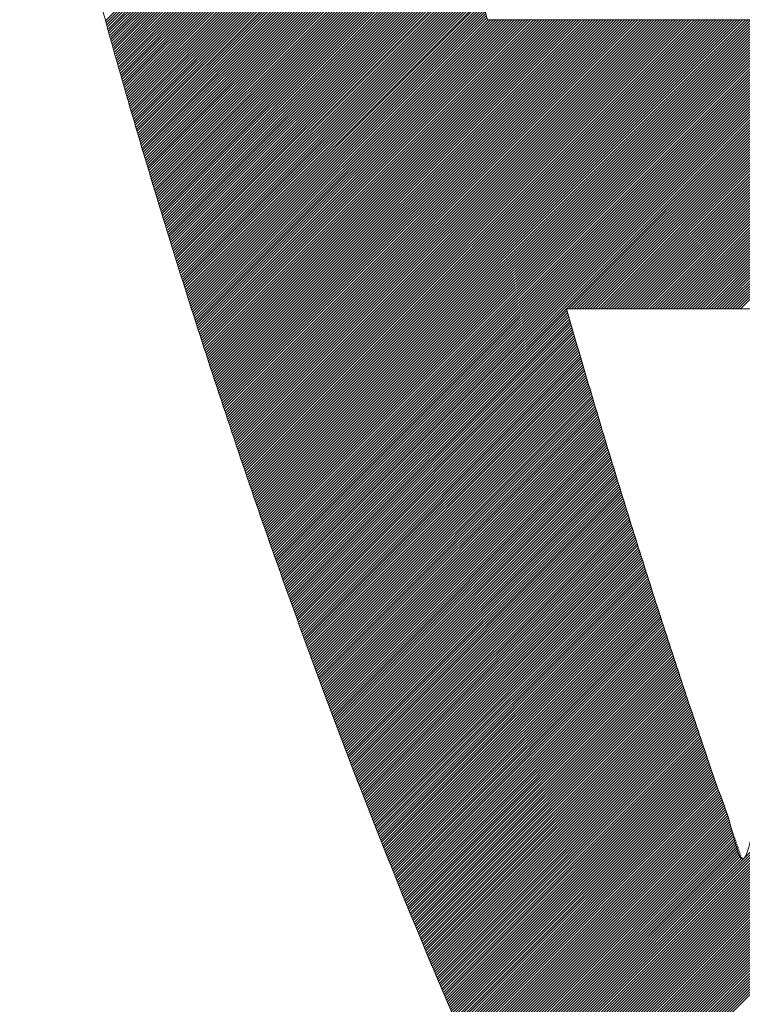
# Model space of a CAD drawing. Header units: millimetres. Extents: x 0 to 1300, y 0 to 891.
# Tile 83 of 146: x 194.86 to 197.26, y 598.33 to 601.6. Entities that reach past the tile are written whole.
import ezdxf

# ---------------------------------------------------------------- set-up
doc = ezdxf.new("R2010")
doc.units = ezdxf.units.MM
doc.header["$LTSCALE"] = 0.545669
doc.layers.add('NoLayerName_001', color=7, linetype='Continuous')
doc.layers.add('NoLayerName_002', color=7, linetype='Continuous')

# ---------------------------------------------------------------- blocks, each defined once
blk = doc.blocks.new('JZB_0012')
at = {"layer": 'NoLayerName_002', "color": 7, "linetype": 'Continuous', "lineweight": 25}
for p, q in [((24.4487, 4.8402), (23.6464, 4.038)), ((24.4576, 4.8402), (23.6484, 4.031)), ((24.4665, 4.8402), (23.6504, 4.0241)), ((24.4754, 4.8402), (23.6523, 4.0171)), ((24.4843, 4.8402), (23.6543, 4.0102)), ((24.4932, 4.8402), (23.6563, 4.0032)), ((24.5021, 4.8402), (23.6582, 3.9963)), ((24.5111, 4.8402), (23.6602, 3.9893)), ((24.52, 4.8402), (23.6621, 3.9824)), ((24.5289, 4.8402), (23.6641, 3.9754)), ((24.5378, 4.8402), (23.6661, 3.9685)), ((24.5467, 4.8402), (23.668, 3.9615)), ((24.5556, 4.8402), (23.67, 3.9546)), ((24.5645, 4.8402), (23.6719, 3.9477)), ((24.5734, 4.8402), (23.6739, 3.9407)), ((24.5823, 4.8402), (23.6759, 3.9338)), ((24.5912, 4.8402), (23.6778, 3.9268)), ((24.6001, 4.8402), (23.6798, 3.9199)), ((24.609, 4.8402), (23.6817, 3.9129)), ((24.618, 4.8402), (23.6837, 3.906)), ((24.6269, 4.8402), (23.6857, 3.899)), ((24.6358, 4.8402), (23.6876, 3.8921)), ((24.6447, 4.8402), (23.6896, 3.8851)), ((24.6536, 4.8402), (23.6916, 3.8782)), ((24.6625, 4.8402), (23.6935, 3.8712)), ((24.6714, 4.8402), (23.6955, 3.8643)), ((24.6803, 4.8402), (23.6974, 3.8573)), ((24.6892, 4.8402), (23.6994, 3.8504)), ((24.6981, 4.8402), (23.7014, 3.8434)), ((24.707, 4.8402), (23.7033, 3.8365)), ((24.7159, 4.8402), (23.7053, 3.8295)), ((27.4152, 4.8402), (25.6551, 3.0801)), ((27.4241, 4.8402), (25.664, 3.0801)), ((27.433, 4.8402), (25.6729, 3.0801)), ((27.4419, 4.8402), (25.6818, 3.0801)), ((27.4508, 4.8402), (25.6907, 3.0801)), ((27.4597, 4.8402), (25.6996, 3.0801)), ((27.4687, 4.8402), (25.7085, 3.0801)), ((27.4776, 4.8402), (25.7174, 3.0801)), ((27.4865, 4.8402), (25.7263, 3.0801)), ((27.4954, 4.8402), (25.7352, 3.0801)), ((27.5043, 4.8402), (25.7441, 3.0801)), ((27.5132, 4.8402), (25.7531, 3.0801)), ((24.7207, 4.8361), (23.7072, 3.8226)), ((24.7224, 4.8289), (23.7092, 3.8157)), ((24.7241, 4.8216), (23.7112, 3.8087)), ((24.7258, 4.8144), (23.7131, 3.8018)), ((24.7275, 4.8072), (23.7151, 3.7948)), ((24.7291, 4.8), (23.717, 3.7879)), ((24.7308, 4.7927), (23.719, 3.7809)), ((24.7325, 4.7855), (23.721, 3.774)), ((24.7342, 4.7783), (23.7229, 3.767)), ((24.7358, 4.771), (23.7249, 3.7601)), ((24.7375, 4.7638), (23.7269, 3.7531)), ((24.7392, 4.7566), (23.7288, 3.7462)), ((24.7409, 4.7493), (23.7308, 3.7392)), ((24.7426, 4.7421), (23.7327, 3.7323)), ((24.7442, 4.7349), (23.7347, 3.7253)), ((24.7459, 4.7276), (23.7367, 3.7184)), ((24.7476, 4.7204), (23.7386, 3.7114)), ((24.7493, 4.7132), (23.7406, 3.7045)), ((24.7509, 4.706), (23.7425, 3.6975)), ((24.7526, 4.6987), (23.7445, 3.6906)), ((24.7543, 4.6915), (23.7465, 3.6837)), ((24.756, 4.6843), (23.7484, 3.6767)), ((24.7577, 4.677), (23.7504, 3.6698)), ((24.7593, 4.6698), (23.7523, 3.6628)), ((24.761, 4.6626), (23.7543, 3.6559)), ((24.7627, 4.6553), (23.7563, 3.6489)), ((24.7644, 4.6481), (23.7582, 3.642)), ((24.766, 4.6409), (23.7602, 3.635)), ((24.7677, 4.6336), (23.7622, 3.6281)), ((24.7694, 4.6264), (23.7641, 3.6211)), ((24.7711, 4.6192), (23.7661, 3.6142)), ((24.7728, 4.612), (23.768, 3.6072)), ((24.7744, 4.6047), (23.77, 3.6003)), ((24.7761, 4.5975), (23.7721, 3.5935)), ((24.7778, 4.5903), (23.7742, 3.5867)), ((24.7795, 4.583), (23.7763, 3.5799)), ((24.7811, 4.5758), (23.7785, 3.5731)), ((24.7828, 4.5686), (23.7806, 3.5663)), ((24.7845, 4.5613), (23.7827, 3.5595)), ((24.7862, 4.5541), (23.7848, 3.5527)), ((24.7879, 4.5469), (23.7869, 3.5459)), ((24.7895, 4.5396), (23.789, 3.5391)), ((24.7912, 4.5324), (23.7911, 3.5323)), ((24.7929, 4.5252), (23.7932, 3.5255)), ((24.7946, 4.518), (23.7954, 3.5187)), ((24.7962, 4.5107), (23.7975, 3.5119)), ((24.7979, 4.5035), (23.7996, 3.5051)), ((24.7996, 4.4963), (23.8017, 3.4984)), ((24.8013, 4.489), (23.8038, 3.4916)), ((24.803, 4.4818), (23.8059, 3.4848)), ((24.8046, 4.4746), (23.808, 3.478)), ((24.8063, 4.4673), (23.8101, 3.4712)), ((24.808, 4.4601), (23.8123, 3.4644)), ((24.8097, 4.4529), (23.8144, 3.4576)), ((24.8114, 4.4457), (23.8165, 3.4508)), ((24.8132, 4.4386), (23.8186, 3.444)), ((24.815, 4.4315), (23.8207, 3.4372)), ((24.8168, 4.4243), (23.8228, 3.4304)), ((24.8185, 4.4172), (23.8249, 3.4236)), ((24.8203, 4.4101), (23.827, 3.4168)), ((24.8221, 4.403), (23.8292, 3.41)), ((24.8239, 4.3958), (23.8313, 3.4032)), ((24.8257, 4.3887), (23.8334, 3.3964)), ((24.8274, 4.3816), (23.8355, 3.3896)), ((24.8292, 4.3744), (23.8376, 3.3828)), ((24.831, 4.3673), (23.8397, 3.376)), ((24.8328, 4.3602), (23.8418, 3.3692)), ((24.8346, 4.353), (23.8439, 3.3624)), ((24.8363, 4.3459), (23.8461, 3.3556)), ((24.8381, 4.3388), (23.8482, 3.3488)), ((24.8399, 4.3317), (23.8503, 3.342)), ((24.8417, 4.3245), (23.8524, 3.3352)), ((24.8434, 4.3174), (23.8545, 3.3285)), ((24.8452, 4.3103), (23.8566, 3.3217)), ((24.847, 4.3031), (23.8587, 3.3149)), ((24.8488, 4.296), (23.8608, 3.3081)), ((24.8506, 4.2889), (23.8629, 3.3013)), ((24.8523, 4.2818), (23.8651, 3.2945)), ((24.8541, 4.2746), (23.8672, 3.2877)), ((24.8559, 4.2675), (23.8693, 3.2809)), ((24.8577, 4.2604), (23.8714, 3.2741)), ((24.8595, 4.2532), (23.8735, 3.2673)), ((24.8612, 4.2461), (23.8756, 3.2605)), ((24.863, 4.239), (23.8777, 3.2537)), ((24.8648, 4.2318), (23.8798, 3.2469)), ((24.8666, 4.2247), (23.882, 3.2401)), ((24.8684, 4.2176), (23.8841, 3.2333)), ((24.8701, 4.2105), (23.8862, 3.2265)), ((24.8719, 4.2033), (23.8883, 3.2197)), ((24.8737, 4.1962), (23.8904, 3.2129)), ((24.8755, 4.1891), (23.8925, 3.2061)), ((24.8772, 4.1819), (23.8946, 3.1993)), ((24.879, 4.1748), (23.8967, 3.1925)), ((24.8808, 4.1677), (23.8989, 3.1857)), ((24.8826, 4.1605), (23.901, 3.1789)), ((24.8844, 4.1534), (23.9031, 3.1721)), ((24.8861, 4.1463), (23.9052, 3.1653)), ((24.8879, 4.1392), (23.9073, 3.1585)), ((24.8897, 4.132), (23.9094, 3.1518)), ((24.8915, 4.1249), (23.9115, 3.145)), ((24.8933, 4.1178), (23.9136, 3.1382)), ((24.895, 4.1106), (23.9158, 3.1314)), ((24.8968, 4.1035), (23.9179, 3.1246)), ((24.8986, 4.0964), (23.92, 3.1178)), ((24.9004, 4.0892), (23.9221, 3.111)), ((24.9021, 4.0821), (23.9242, 3.1042)), ((24.9039, 4.075), (23.9263, 3.0974)), ((24.9057, 4.0679), (23.9284, 3.0906)), ((24.9075, 4.0607), (23.9305, 3.0838)), ((24.9093, 4.0536), (23.9327, 3.077)), ((24.911, 4.0465), (23.9348, 3.0702)), ((24.9137, 4.0402), (23.9369, 3.0634)), ((24.9226, 4.0402), (23.939, 3.0566)), ((24.9315, 4.0402), (23.9411, 3.0498)), ((24.9404, 4.0402), (23.9432, 3.043)), ((24.9493, 4.0402), (23.9453, 3.0362)), ((24.9582, 4.0402), (23.9474, 3.0294)), ((24.9671, 4.0402), (23.9496, 3.0226)), ((24.976, 4.0402), (23.9517, 3.0158)), ((24.9849, 4.0402), (23.9538, 3.009)), ((24.9938, 4.0402), (23.9559, 3.0022)), ((25.0027, 4.0402), (23.958, 2.9954)), ((25.0116, 4.0402), (23.9601, 2.9886)), ((25.0206, 4.0402), (23.9622, 2.9818)), ((25.0295, 4.0402), (23.9643, 2.9751)), ((25.0384, 4.0402), (23.9665, 2.9683)), ((25.0473, 4.0402), (23.9686, 2.9615)), ((25.0562, 4.0402), (23.9707, 2.9547)), ((25.0651, 4.0402), (23.9729, 2.948)), ((25.074, 4.0402), (23.9751, 2.9413)), ((25.0829, 4.0402), (23.9774, 2.9346)), ((25.0918, 4.0402), (23.9796, 2.928)), ((25.1007, 4.0402), (23.9819, 2.9213)), ((25.1096, 4.0402), (23.9841, 2.9147)), ((25.1186, 4.0402), (23.9864, 2.908)), ((25.1275, 4.0402), (23.9886, 2.9013)), ((25.1364, 4.0402), (23.9909, 2.8947)), ((25.1453, 4.0402), (23.9931, 2.888)), ((25.1542, 4.0402), (23.9954, 2.8814)), ((25.1631, 4.0402), (23.9976, 2.8747)), ((25.172, 4.0402), (23.9999, 2.868)), ((25.1809, 4.0402), (24.0021, 2.8614)), ((25.1898, 4.0402), (24.0044, 2.8547)), ((25.1987, 4.0402), (24.0066, 2.8481)), ((25.2076, 4.0402), (24.0088, 2.8414)), ((25.2165, 4.0402), (24.0111, 2.8347)), ((25.2255, 4.0402), (24.0133, 2.8281)), ((25.2344, 4.0402), (24.0156, 2.8214)), ((25.2433, 4.0402), (24.0178, 2.8148)), ((25.2522, 4.0402), (24.0201, 2.8081)), ((25.2611, 4.0402), (24.0223, 2.8014)), ((25.27, 4.0402), (24.0246, 2.7948)), ((25.2789, 4.0402), (24.0268, 2.7881)), ((25.2878, 4.0402), (24.0291, 2.7814)), ((25.2967, 4.0402), (24.0313, 2.7748)), ((25.3056, 4.0402), (24.0336, 2.7681)), ((25.3145, 4.0402), (24.0358, 2.7615)), ((25.3234, 4.0402), (24.0381, 2.7548)), ((25.3324, 4.0402), (24.0403, 2.7481)), ((25.3413, 4.0402), (24.0426, 2.7415)), ((25.3502, 4.0402), (24.0448, 2.7348)), ((25.3591, 4.0402), (24.0471, 2.7282)), ((25.368, 4.0402), (24.0493, 2.7215)), ((25.3769, 4.0402), (24.0516, 2.7148)), ((25.3858, 4.0402), (24.0538, 2.7082)), ((25.3947, 4.0402), (24.0561, 2.7015)), ((25.4036, 4.0402), (24.0583, 2.6949)), ((25.4125, 4.0402), (24.0606, 2.6882)), ((25.4214, 4.0402), (24.0628, 2.6815)), ((25.4303, 4.0402), (24.0651, 2.6749)), ((25.4393, 4.0402), (24.0673, 2.6682)), ((25.4482, 4.0402), (24.0695, 2.6616)), ((25.4571, 4.0402), (24.0718, 2.6549)), ((25.466, 4.0402), (24.074, 2.6482)), ((25.4749, 4.0402), (24.0763, 2.6416)), ((25.4838, 4.0402), (24.0785, 2.6349)), ((25.4927, 4.0402), (24.0808, 2.6283)), ((25.5016, 4.0402), (24.083, 2.6216)), ((25.5105, 4.0402), (24.0853, 2.6149)), ((25.5194, 4.0402), (24.0875, 2.6083)), ((25.5283, 4.0402), (24.0898, 2.6016)), ((25.5372, 4.0402), (24.092, 2.595)), ((25.5462, 4.0402), (24.0943, 2.5883)), ((25.5551, 4.0402), (24.0965, 2.5816)), ((25.564, 4.0402), (24.0988, 2.575)), ((25.5729, 4.0402), (24.101, 2.5683)), ((25.5818, 4.0402), (24.1033, 2.5617)), ((25.5907, 4.0402), (24.1055, 2.555)), ((25.5996, 4.0402), (24.1078, 2.5483)), ((25.6085, 4.0402), (24.11, 2.5417)), ((25.6174, 4.0402), (24.1123, 2.535)), ((25.6263, 4.0402), (24.1145, 2.5284)), ((25.6352, 4.0402), (24.1168, 2.5217)), ((25.6441, 4.0402), (24.119, 2.515)), ((25.6531, 4.0402), (24.1213, 2.5084)), ((25.662, 4.0402), (24.1235, 2.5017)), ((25.6709, 4.0402), (24.1258, 2.4951)), ((25.6798, 4.0402), (24.128, 2.4884)), ((25.6887, 4.0402), (24.1302, 2.4817)), ((25.6976, 4.0402), (24.1325, 2.4751)), ((25.7065, 4.0402), (24.1347, 2.4684)), ((25.7154, 4.0402), (24.137, 2.4618)), ((25.7243, 4.0402), (24.1392, 2.4551)), ((25.7332, 4.0402), (24.1415, 2.4484)), ((25.7421, 4.0402), (24.1437, 2.4418)), ((25.751, 4.0402), (24.146, 2.4351)), ((25.76, 4.0402), (24.1482, 2.4285)), ((25.7689, 4.0402), (24.1505, 2.4218)), ((25.7778, 4.0402), (24.1527, 2.4151)), ((25.7867, 4.0402), (24.155, 2.4085)), ((25.7956, 4.0402), (24.1572, 2.4018)), ((25.8045, 4.0402), (24.1595, 2.3952)), ((25.8134, 4.0402), (24.1617, 2.3885)), ((25.8223, 4.0402), (24.164, 2.3818)), ((25.8312, 4.0402), (24.1662, 2.3752)), ((25.8401, 4.0402), (24.1685, 2.3685)), ((25.849, 4.0402), (24.1707, 2.3619)), ((25.858, 4.0402), (24.173, 2.3552)), ((25.8669, 4.0402), (24.1752, 2.3485)), ((25.8758, 4.0402), (24.1775, 2.3419)), ((25.8847, 4.0402), (24.1797, 2.3352)), ((25.8936, 4.0402), (24.182, 2.3286)), ((25.9025, 4.0402), (24.1842, 2.3219)), ((25.9114, 4.0402), (24.1865, 2.3152)), ((25.9203, 4.0402), (24.1887, 2.3086)), ((25.9292, 4.0402), (24.191, 2.302)), ((25.9381, 4.0402), (24.1934, 2.2954)), ((25.947, 4.0402), (24.1958, 2.2889)), ((25.9559, 4.0402), (24.1982, 2.2824)), ((25.9649, 4.0402), (24.2005, 2.2759)), ((25.9738, 4.0402), (24.2029, 2.2693)), ((25.9827, 4.0402), (24.2053, 2.2628)), ((25.9916, 4.0402), (24.2077, 2.2563)), ((26.0005, 4.0402), (24.21, 2.2497)), ((26.0094, 4.0402), (24.2124, 2.2432)), ((26.0183, 4.0402), (24.2148, 2.2367)), ((26.0272, 4.0402), (24.2172, 2.2302)), ((26.0361, 4.0402), (24.2196, 2.2236)), ((26.045, 4.0402), (24.2219, 2.2171)), ((26.0539, 4.0402), (24.2243, 2.2106)), ((26.0628, 4.0402), (24.2267, 2.204)), ((26.0718, 4.0402), (24.2291, 2.1975)), ((26.0807, 4.0402), (24.2315, 2.191)), ((26.0896, 4.0402), (24.2338, 2.1844)), ((26.0985, 4.0402), (24.2362, 2.1779)), ((26.1074, 4.0402), (24.2386, 2.1714)), ((26.1163, 4.0402), (24.241, 2.1649)), ((26.1252, 4.0402), (24.2434, 2.1583)), ((26.1341, 4.0402), (24.2457, 2.1518)), ((26.143, 4.0402), (25.1829, 3.0801)), ((26.1519, 4.0402), (25.1918, 3.0801)), ((26.1608, 4.0402), (25.2007, 3.0801)), ((26.1697, 4.0402), (25.2096, 3.0801)), ((26.1787, 4.0402), (25.2185, 3.0801)), ((26.1876, 4.0402), (25.2275, 3.0801)), ((26.1965, 4.0402), (25.2364, 3.0801)), ((26.2054, 4.0402), (25.2453, 3.0801)), ((26.2143, 4.0402), (25.2542, 3.0801)), ((26.2232, 4.0402), (25.2631, 3.0801)), ((26.2321, 4.0402), (25.272, 3.0801)), ((26.241, 4.0402), (25.2809, 3.0801)), ((26.2499, 4.0402), (25.2898, 3.0801)), ((26.2588, 4.0402), (25.2987, 3.0801)), ((26.2677, 4.0402), (25.3076, 3.0801)), ((26.2766, 4.0402), (25.3165, 3.0801)), ((26.2856, 4.0402), (25.3254, 3.0801)), ((26.2945, 4.0402), (25.3344, 3.0801)), ((26.3034, 4.0402), (25.3433, 3.0801)), ((26.3123, 4.0402), (25.3522, 3.0801)), ((26.3212, 4.0402), (25.3611, 3.0801)), ((26.3301, 4.0402), (25.37, 3.0801)), ((26.339, 4.0402), (25.3789, 3.0801)), ((26.3479, 4.0402), (25.3878, 3.0801)), ((26.3568, 4.0402), (25.3967, 3.0801)), ((26.3657, 4.0402), (25.4056, 3.0801)), ((26.3746, 4.0402), (25.4145, 3.0801)), ((26.3835, 4.0402), (25.4234, 3.0801)), ((26.3925, 4.0402), (25.4323, 3.0801)), ((26.4014, 4.0402), (25.4413, 3.0801)), ((26.4103, 4.0402), (25.4502, 3.0801)), ((26.4192, 4.0402), (25.4591, 3.0801)), ((26.4281, 4.0402), (25.468, 3.0801)), ((26.437, 4.0402), (25.4769, 3.0801)), ((26.4459, 4.0402), (25.4858, 3.0801)), ((26.4548, 4.0402), (25.4947, 3.0801)), ((26.4637, 4.0402), (25.5036, 3.0801)), ((26.4726, 4.0402), (25.5125, 3.0801)), ((26.4815, 4.0402), (25.5214, 3.0801)), ((26.4904, 4.0402), (25.5303, 3.0801)), ((26.4994, 4.0402), (25.5393, 3.0801)), ((26.5083, 4.0402), (25.5482, 3.0801)), ((26.5172, 4.0402), (25.5571, 3.0801)), ((26.5261, 4.0402), (25.566, 3.0801)), ((26.535, 4.0402), (25.5749, 3.0801)), ((26.5439, 4.0402), (25.5838, 3.0801)), ((26.5528, 4.0402), (25.5927, 3.0801)), ((26.5617, 4.0402), (25.6016, 3.0801)), ((26.5706, 4.0402), (25.6105, 3.0801)), ((26.5795, 4.0402), (25.6194, 3.0801)), ((26.5884, 4.0402), (25.6283, 3.0801)), ((26.5973, 4.0402), (25.6372, 3.0801)), ((26.6063, 4.0402), (25.6462, 3.0801)), ((25.1768, 3.074), (24.2481, 2.1453)), ((27.5878, 3.0796), (24.9358, 0.4276)), ((25.1788, 3.0671), (24.2505, 2.1387)), ((25.1808, 3.0602), (24.2529, 2.1322)), ((25.1828, 3.0533), (24.2553, 2.1257)), ((25.1849, 3.0464), (24.2576, 2.1192)), ((27.5837, 3.0667), (24.9386, 0.4215)), ((27.5797, 3.0538), (24.9414, 0.4154)), ((27.5757, 3.0409), (24.9442, 0.4093)), ((25.1869, 3.0395), (24.26, 2.1126)), ((25.1889, 3.0326), (24.2624, 2.1061)), ((25.1909, 3.0257), (24.2648, 2.0996)), ((25.1929, 3.0188), (24.2672, 2.093)), ((25.1949, 3.0119), (24.2695, 2.0865)), ((27.5717, 3.0279), (24.947, 0.4032)), ((27.5677, 3.015), (24.9498, 0.3971)), ((25.1969, 3.005), (24.2719, 2.08)), ((25.1989, 2.9981), (24.2743, 2.0735)), ((25.201, 2.9912), (24.2767, 2.0669)), ((25.203, 2.9843), (24.279, 2.0604)), ((25.205, 2.9774), (24.2814, 2.0539)), ((27.5636, 3.0021), (24.9526, 0.391)), ((27.5596, 2.9892), (24.9554, 0.3849)), ((27.5556, 2.9762), (24.9582, 0.3788)), ((25.207, 2.9705), (24.2838, 2.0473)), ((25.209, 2.9637), (24.2862, 2.0408)), ((25.2111, 2.9568), (24.2886, 2.0343)), ((25.2131, 2.9499), (24.2909, 2.0278)), ((25.2151, 2.943), (24.2933, 2.0212)), ((27.5516, 2.9633), (24.961, 0.3727)), ((27.5475, 2.9503), (24.9638, 0.3666)), ((25.2171, 2.9361), (24.2957, 2.0147)), ((25.2191, 2.9292), (24.2981, 2.0082)), ((25.2212, 2.9223), (24.3005, 2.0016)), ((25.2232, 2.9154), (24.3028, 1.9951)), ((27.543, 2.9368), (24.9666, 0.3605)), ((27.5384, 2.9234), (24.9694, 0.3544)), ((27.5339, 2.91), (24.9722, 0.3483)), ((25.2252, 2.9086), (24.3052, 1.9886)), ((25.2272, 2.9017), (24.3076, 1.982)), ((25.2292, 2.8948), (24.31, 1.9755)), ((25.2313, 2.8879), (24.3124, 1.969)), ((25.2333, 2.881), (24.3147, 1.9625)), ((27.5293, 2.8965), (24.975, 0.3422)), ((27.5248, 2.8831), (24.9778, 0.3361)), ((25.2353, 2.8741), (24.3171, 1.9559)), ((25.2373, 2.8672), (24.3195, 1.9494)), ((25.2393, 2.8603), (24.3219, 1.9429)), ((25.2414, 2.8535), (24.3243, 1.9363)), ((25.2434, 2.8466), (24.3266, 1.9298)), ((27.5203, 2.8696), (24.9806, 0.33)), ((27.5157, 2.8562), (24.9834, 0.3239)), ((25.2455, 2.8397), (24.329, 1.9233)), ((25.2475, 2.8329), (24.3314, 1.9168)), ((25.2496, 2.826), (24.3338, 1.9102)), ((25.2517, 2.8192), (24.3362, 1.9037)), ((25.2537, 2.8124), (24.3385, 1.8972)), ((27.5112, 2.8427), (24.9862, 0.3178)), ((27.5066, 2.8293), (24.989, 0.3117)), ((27.5021, 2.8158), (24.9919, 0.3056)), ((25.2558, 2.8055), (24.3409, 1.8906)), ((25.2579, 2.7987), (24.3433, 1.8841)), ((25.2599, 2.7918), (24.3457, 1.8776)), ((25.262, 2.785), (24.348, 1.8711)), ((27.4976, 2.8024), (24.9947, 0.2995)), ((27.493, 2.7889), (24.9975, 0.2934)), ((25.264, 2.7781), (24.3504, 1.8645)), ((25.2661, 2.7713), (24.3528, 1.858)), ((25.2682, 2.7645), (24.3552, 1.8515)), ((25.2702, 2.7576), (24.3576, 1.8449)), ((25.2723, 2.7508), (24.3599, 1.8384)), ((27.4885, 2.7755), (25.0003, 0.2873)), ((27.4839, 2.762), (25.0031, 0.2812)), ((27.4794, 2.7486), (25.0059, 0.275)), ((25.2744, 2.7439), (24.3623, 1.8319)), ((25.2764, 2.7371), (24.3647, 1.8254)), ((25.2785, 2.7302), (24.3671, 1.8188)), ((25.2806, 2.7234), (24.3695, 1.8123)), ((25.2826, 2.7166), (24.3718, 1.8058)), ((27.4749, 2.7351), (25.0088, 0.269)), ((27.4703, 2.7217), (25.0117, 0.263)), ((25.2847, 2.7097), (24.3742, 1.7992)), ((25.2868, 2.7029), (24.3766, 1.7927)), ((25.2888, 2.696), (24.379, 1.7862)), ((25.2909, 2.6892), (24.3814, 1.7796)), ((25.293, 2.6823), (24.3837, 1.7731)), ((27.4658, 2.7082), (25.0146, 0.257)), ((27.4612, 2.6948), (25.0175, 0.251)), ((27.4567, 2.6813), (25.0204, 0.245)), ((25.295, 2.6755), (24.3861, 1.7666)), ((25.2971, 2.6687), (24.3885, 1.7601)), ((25.2992, 2.6618), (24.3909, 1.7535)), ((25.3012, 2.655), (24.3933, 1.747)), ((25.3033, 2.6481), (24.3956, 1.7405)), ((27.4522, 2.6679), (25.0233, 0.2391)), ((27.4476, 2.6544), (25.0262, 0.2331)), ((25.3054, 2.6413), (24.398, 1.7339)), ((25.3074, 2.6344), (24.4004, 1.7274)), ((25.3095, 2.6276), (24.4028, 1.7209)), ((25.3116, 2.6208), (24.4052, 1.7144)), ((27.4431, 2.641), (25.0292, 0.2271)), ((27.4385, 2.6275), (25.0321, 0.2211)), ((25.3136, 2.6139), (24.4075, 1.7078)), ((25.3157, 2.6071), (24.4099, 1.7013)), ((25.3178, 2.6002), (24.4123, 1.6948)), ((25.3198, 2.5934), (24.4147, 1.6882)), ((25.3219, 2.5865), (24.4171, 1.6817)), ((27.434, 2.6141), (25.035, 0.2151)), ((27.4295, 2.6006), (25.0379, 0.2091)), ((27.4249, 2.5872), (25.0408, 0.2031)), ((25.3239, 2.5797), (24.4194, 1.6752)), ((25.326, 2.5729), (24.4219, 1.6687)), ((25.3281, 2.566), (24.4244, 1.6623)), ((25.3301, 2.5592), (24.4269, 1.6559)), ((25.3322, 2.5523), (24.4293, 1.6495)), ((27.4204, 2.5737), (25.0437, 0.1971)), ((27.4158, 2.5603), (25.0466, 0.1911)), ((25.3343, 2.5455), (24.4318, 1.643)), ((25.3363, 2.5386), (24.4343, 1.6366)), ((25.3384, 2.5318), (24.4368, 1.6302)), ((25.3405, 2.525), (24.4393, 1.6238)), ((25.3425, 2.5181), (24.4418, 1.6173)), ((27.4113, 2.5469), (25.0495, 0.1851)), ((27.4068, 2.5334), (25.0524, 0.1791)), ((27.4022, 2.52), (25.0553, 0.1731)), ((25.3446, 2.5113), (24.4442, 1.6109)), ((25.3467, 2.5044), (24.4467, 1.6045)), ((25.3487, 2.4976), (24.4492, 1.598)), ((25.3509, 2.4908), (24.4517, 1.5916)), ((27.3977, 2.5065), (25.0583, 0.1671)), ((27.3932, 2.4931), (25.0612, 0.1611)), ((25.353, 2.484), (24.4542, 1.5852)), ((25.3551, 2.4772), (24.4566, 1.5788)), ((25.3572, 2.4705), (24.4591, 1.5723)), ((25.3594, 2.4637), (24.4616, 1.5659)), ((25.3615, 2.4569), (24.4641, 1.5595)), ((27.3886, 2.4796), (25.0641, 0.1551)), ((27.3841, 2.4662), (25.067, 0.1491)), ((27.3795, 2.4527), (25.0699, 0.1431)), ((25.3636, 2.4501), (24.4666, 1.553)), ((25.3658, 2.4433), (24.469, 1.5466)), ((25.3679, 2.4366), (24.4715, 1.5402)), ((25.37, 2.4298), (24.474, 1.5338)), ((25.3721, 2.423), (24.4765, 1.5273)), ((27.375, 2.4393), (25.0728, 0.1371)), ((27.3705, 2.4258), (25.0757, 0.1311)), ((25.3743, 2.4162), (24.479, 1.5209)), ((25.3764, 2.4094), (24.4814, 1.5145)), ((25.3785, 2.4026), (24.4839, 1.5081)), ((25.3806, 2.3959), (24.4864, 1.5016)), ((25.3828, 2.3891), (24.4889, 1.4952)), ((27.3659, 2.4124), (25.0786, 0.1251)), ((27.3614, 2.3989), (25.0815, 0.1191)), ((25.3849, 2.3823), (24.4914, 1.4888)), ((25.387, 2.3755), (24.4938, 1.4823)), ((25.3891, 2.3687), (24.4963, 1.4759)), ((25.3913, 2.3619), (24.4988, 1.4695)), ((25.3934, 2.3552), (24.5013, 1.4631)), ((27.3568, 2.3855), (25.0845, 0.1131)), ((27.3523, 2.372), (25.0874, 0.1071)), ((25.3955, 2.3484), (24.5038, 1.4566)), ((25.3976, 2.3416), (24.5062, 1.4502)), ((25.3998, 2.3348), (24.5087, 1.4438)), ((25.4019, 2.328), (24.5112, 1.4373)), ((25.404, 2.3213), (24.5137, 1.4309)), ((25.4062, 2.3145), (24.5162, 1.4245)), ((25.4083, 2.3077), (24.5186, 1.4181)), ((25.4104, 2.3009), (24.5211, 1.4116)), ((25.4125, 2.2941), (24.5236, 1.4052)), ((25.4147, 2.2873), (24.5261, 1.3988)), ((25.4168, 2.2806), (24.5286, 1.3924)), ((25.4189, 2.2738), (24.5311, 1.3859)), ((25.421, 2.267), (24.5335, 1.3795)), ((25.4232, 2.2602), (24.536, 1.3731)), ((25.4253, 2.2534), (24.5385, 1.3667)), ((25.4274, 2.2467), (24.5411, 1.3603)), ((25.4295, 2.2399), (24.5436, 1.354)), ((25.4317, 2.2331), (24.5462, 1.3476)), ((25.4338, 2.2263), (24.5487, 1.3413)), ((25.4359, 2.2195), (24.5513, 1.3349)), ((25.438, 2.2127), (24.5539, 1.3285)), ((25.4402, 2.206), (24.5564, 1.3222)), ((25.4423, 2.1992), (24.559, 1.3158)), ((25.4444, 2.1924), (24.5615, 1.3095)), ((25.4465, 2.1856), (24.5641, 1.3031)), ((25.4487, 2.1788), (24.5666, 1.2968)), ((25.4508, 2.172), (24.5692, 1.2904)), ((25.4529, 2.1653), (24.5717, 1.2841)), ((25.4551, 2.1585), (24.5743, 1.2777)), ((25.4572, 2.1517), (24.5768, 1.2713)), ((25.4594, 2.145), (24.5794, 1.265)), ((25.4615, 2.1383), (24.5819, 1.2586)), ((25.4637, 2.1315), (24.5845, 1.2523)), ((25.4659, 2.1248), (24.587, 1.2459)), ((25.4681, 2.1181), (24.5896, 1.2396)), ((25.4703, 2.1114), (24.5921, 1.2332)), ((25.4725, 2.1047), (24.5947, 1.2268)), ((25.4747, 2.0979), (24.5972, 1.2205)), ((25.4769, 2.0912), (24.5998, 1.2141)), ((25.4791, 2.0845), (24.6023, 1.2078)), ((25.4812, 2.0778), (24.6049, 1.2014)), ((25.4834, 2.0711), (24.6074, 1.1951)), ((25.4856, 2.0643), (24.61, 1.1887)), ((25.4878, 2.0576), (24.6125, 1.1823)), ((25.49, 2.0509), (24.6151, 1.176)), ((25.4922, 2.0442), (24.6176, 1.1696)), ((25.4944, 2.0375), (24.6202, 1.1633)), ((25.4966, 2.0307), (24.6228, 1.1569)), ((25.4988, 2.024), (24.6253, 1.1506)), ((25.5009, 2.0173), (24.6279, 1.1442)), ((25.5031, 2.0106), (24.6304, 1.1379)), ((25.5053, 2.0039), (24.633, 1.1315)), ((25.5075, 1.9971), (24.6355, 1.1251)), ((25.5097, 1.9904), (24.6381, 1.1188)), ((25.5119, 1.9837), (24.6406, 1.1124)), ((25.5141, 1.977), (24.6432, 1.1061)), ((25.5163, 1.9703), (24.6457, 1.0997)), ((25.5185, 1.9635), (24.6483, 1.0934)), ((25.5206, 1.9568), (24.6508, 1.087)), ((25.5228, 1.9501), (24.6534, 1.0806)), ((25.525, 1.9434), (24.656, 1.0743)), ((25.5272, 1.9367), (24.6586, 1.068)), ((25.5294, 1.9299), (24.6612, 1.0618)), ((25.5316, 1.9232), (24.6638, 1.0555)), ((25.5338, 1.9165), (24.6665, 1.0492)), ((25.536, 1.9098), (24.6691, 1.0429)), ((25.5382, 1.9031), (24.6717, 1.0366)), ((25.5403, 1.8963), (24.6744, 1.0304)), ((25.5425, 1.8896), (24.677, 1.0241)), ((25.5447, 1.8829), (24.6796, 1.0178)), ((25.5469, 1.8762), (24.6822, 1.0115)), ((25.5491, 1.8695), (24.6849, 1.0052)), ((25.5513, 1.8627), (24.6875, 0.999)), ((25.5535, 1.856), (24.6901, 0.9927)), ((25.5557, 1.8493), (24.6928, 0.9864)), ((25.5579, 1.8426), (24.6954, 0.9801)), ((25.56, 1.8359), (24.698, 0.9738)), ((25.5622, 1.8292), (24.7006, 0.9676)), ((25.5644, 1.8224), (24.7033, 0.9613)), ((25.5666, 1.8157), (24.7059, 0.955)), ((25.5688, 1.809), (24.7085, 0.9487)), ((25.571, 1.8023), (24.7112, 0.9424)), ((25.5733, 1.7957), (24.7138, 0.9362)), ((25.5756, 1.789), (24.7164, 0.9299)), ((25.5778, 1.7824), (24.719, 0.9236)), ((25.5801, 1.7757), (24.7217, 0.9173)), ((25.5823, 1.7691), (24.7243, 0.911)), ((25.5846, 1.7624), (24.7269, 0.9048)), ((25.5868, 1.7558), (24.7295, 0.8985)), ((25.5891, 1.7491), (24.7322, 0.8922)), ((25.5913, 1.7424), (24.7348, 0.8859)), ((25.5936, 1.7358), (24.7374, 0.8796)), ((25.5959, 1.7291), (24.7401, 0.8734)), ((25.5981, 1.7225), (24.7427, 0.8671)), ((25.6004, 1.7158), (24.7453, 0.8608)), ((25.6026, 1.7092), (24.7479, 0.8545)), ((25.6049, 1.7025), (24.7506, 0.8482)), ((25.6071, 1.6959), (24.7532, 0.842)), ((25.6094, 1.6892), (24.7558, 0.8357)), ((25.6116, 1.6826), (24.7585, 0.8294)), ((25.6139, 1.6759), (24.7611, 0.8231)), ((25.6161, 1.6693), (24.7637, 0.8168)), ((25.6184, 1.6626), (24.7663, 0.8105)), ((25.6207, 1.656), (24.769, 0.8043)), ((25.6229, 1.6493), (24.7716, 0.798)), ((25.6252, 1.6426), (24.7743, 0.7918)), ((25.6274, 1.636), (24.777, 0.7856)), ((25.6297, 1.6293), (24.7797, 0.7794)), ((25.6319, 1.6227), (24.7824, 0.7732)), ((25.6342, 1.616), (24.7851, 0.767)), ((25.6364, 1.6094), (24.7878, 0.7608)), ((25.6387, 1.6027), (24.7905, 0.7546)), ((25.641, 1.5961), (24.7933, 0.7484)), ((25.6432, 1.5894), (24.796, 0.7422)), ((25.6455, 1.5828), (24.7987, 0.736)), ((25.6477, 1.5761), (24.8014, 0.7298)), ((25.65, 1.5695), (24.8041, 0.7236)), ((25.6522, 1.5628), (24.8068, 0.7174)), ((25.6545, 1.5562), (24.8095, 0.7112)), ((25.6567, 1.5495), (24.8122, 0.705)), ((25.659, 1.5428), (24.8149, 0.6988)), ((25.6613, 1.5362), (24.8177, 0.6926)), ((25.6635, 1.5295), (24.8204, 0.6864)), ((25.6658, 1.5229), (24.8231, 0.6802)), ((25.668, 1.5162), (24.8258, 0.674)), ((25.6703, 1.5096), (24.8285, 0.6678)), ((25.6725, 1.5029), (24.8312, 0.6616)), ((25.6748, 1.4963), (24.8339, 0.6554)), ((25.677, 1.4896), (24.8366, 0.6492)), ((25.6793, 1.483), (24.8393, 0.643)), ((25.6815, 1.4763), (24.8421, 0.6368)), ((25.6838, 1.4697), (24.8448, 0.6306)), ((25.6861, 1.4631), (24.8475, 0.6244)), ((25.6884, 1.4565), (24.8502, 0.6182)), ((25.6907, 1.4499), (24.8529, 0.612)), ((25.6931, 1.4433), (24.8556, 0.6058)), ((25.6954, 1.4367), (24.8583, 0.5996)), ((25.6977, 1.4301), (24.861, 0.5935)), ((25.7, 1.4235), (24.8638, 0.5873)), ((25.7023, 1.4169), (24.8665, 0.5811)), ((25.7046, 1.4103), (24.8692, 0.5749)), ((25.7069, 1.4037), (24.8719, 0.5687)), ((25.7092, 1.3971), (24.8746, 0.5625)), ((25.7115, 1.3905), (24.8773, 0.5563)), ((25.7138, 1.3839), (24.88, 0.5501)), ((25.7161, 1.3773), (24.8827, 0.5439)), ((25.7184, 1.3707), (24.8854, 0.5377)), ((25.7207, 1.3641), (24.8882, 0.5315)), ((25.7231, 1.3575), (24.8909, 0.5253)), ((25.7254, 1.3509), (24.8937, 0.5192)), ((25.7277, 1.3443), (24.8965, 0.5131)), ((25.73, 1.3377), (24.8993, 0.507)), ((25.7323, 1.3311), (24.9021, 0.5009)), ((25.7346, 1.3245), (24.9049, 0.4948)), ((25.7369, 1.3179), (24.9077, 0.4887)), ((25.7392, 1.3113), (24.9105, 0.4826)), ((25.7415, 1.3047), (24.9133, 0.4765)), ((25.7439, 1.2981), (24.9161, 0.4704)), ((25.7462, 1.2915), (24.9189, 0.4643)), ((25.7485, 1.285), (24.9217, 0.4582)), ((25.7509, 1.2784), (24.9245, 0.4521)), ((25.7532, 1.2718), (24.9274, 0.446)), ((25.7555, 1.2652), (24.9302, 0.4399)), ((25.7579, 1.2587), (24.933, 0.4337))]:
    blk.add_line(p, q, dxfattribs=at)
at = {"layer": 'NoLayerName_002', "color": 7, "linetype": 'Continuous', "lineweight": 13}
for points, knots in [([(23.4398, 4.8402), (23.4653, 4.7342), (23.516, 4.5179), (23.602, 4.1904), (23.695, 3.8545), (23.7953, 3.513), (23.9016, 3.168), (24.0132, 2.822), (24.1293, 2.4772), (24.249, 2.136), (24.3714, 1.8008), (24.4957, 1.4739), (24.6211, 1.1577), (24.7466, 0.8544), (24.8716, 0.5666), (24.9942, 0.296), (25.0794, 0.1237), (25.1199, 0.0401)], [0, 0, 0, 0, 0.327117, 0.666506, 1.015777, 1.372521, 1.734318, 2.098737, 2.463343, 2.825697, 3.183361, 3.533898, 3.874875, 4.203867, 4.518464, 4.816273, 5.094931, 5.094931, 5.094931, 5.094931]), ([(24.9126, 4.0402), (24.9078, 4.0589), (24.8982, 4.0962), (24.8841, 4.152), (24.8701, 4.2074), (24.8563, 4.2625), (24.8428, 4.3172), (24.8294, 4.3715), (24.8163, 4.4254), (24.8034, 4.4788), (24.7907, 4.5319), (24.7783, 4.5844), (24.7661, 4.6365), (24.7541, 4.6882), (24.7424, 4.7393), (24.731, 4.7899), (24.7235, 4.8235), (24.7198, 4.8402)], [0, 0, 0, 0, 0.0579375, 0.1155025, 0.1726795, 0.2294533, 0.2858086, 0.3417299, 0.3972021, 0.4522098, 0.5067377, 0.5607706, 0.6142934, 0.6672907, 0.7197474, 0.7716483, 0.8229783, 0.8229783, 0.8229783, 0.8229783]), ([(26.3446, 3.0801), (26.3326, 3.0388), (26.3086, 2.9561), (26.272, 2.8321), (26.235, 2.7079), (26.1974, 2.5837), (26.1593, 2.4597), (26.1208, 2.3359), (26.0819, 2.2124), (26.0426, 2.0895), (26.003, 1.9672), (25.9631, 1.8458), (25.9229, 1.7246), (25.8824, 1.6066), (25.8418, 1.4818), (25.801, 1.3876), (25.7598, 1.1863), (25.7186, 1.3876), (25.6778, 1.4818), (25.6372, 1.6066), (25.5967, 1.7246), (25.5565, 1.8458), (25.5166, 1.9672), (25.477, 2.0895), (25.4377, 2.2124), (25.3988, 2.3359), (25.3603, 2.4597), (25.3223, 2.5837), (25.2847, 2.7079), (25.2476, 2.8321), (25.211, 2.9561), (25.1871, 3.0388), (25.1751, 3.0801)], [0, 0, 0, 0, 0.128944, 0.258295, 0.387925, 0.517704, 0.647505, 0.7772, 0.906659, 1.035756, 1.164361, 1.292348, 1.419587, 1.545952, 1.671316, 1.795549, 1.918526, 2.04151, 2.165748, 2.291114, 2.417481, 2.544721, 2.672707, 2.801311, 2.930406, 3.059864, 3.189556, 3.319355, 3.449132, 3.57876, 3.70811, 3.837054, 3.837054, 3.837054, 3.837054])]:
    blk.add_open_spline(points, degree=3, knots=knots, dxfattribs=at)
for points in [[(26.607, 4.0402), (26.3246, 4.0402), (25.7598, 4.0402), (25.195, 4.0402), (24.9126, 4.0402)], [(25.1751, 3.0801), (25.37, 3.0801), (25.7598, 3.0801), (26.1496, 3.0801), (26.3446, 3.0801)]]:
    blk.add_open_spline(points, degree=3, dxfattribs=at)

msp = doc.modelspace()

# ---------------------------------------------------------------- linework, layer by layer
at = {"layer": 'NoLayerName_001', "color": 7, "linetype": 'Continuous', "lineweight": 25}
for radius, start, end in [(39.5, 318.330134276, 270), (38, 319.685090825, 271.432543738)]:
    msp.add_arc((187.5, 600), radius, start, end, dxfattribs=at)

# ---------------------------------------------------------------- block references
at = {"layer": 'NoLayerName_001'}
msp.add_blockref('JZB_0012', (171.50004578, 597.55944824), dxfattribs=at)

doc.saveas('drawing.dxf')
